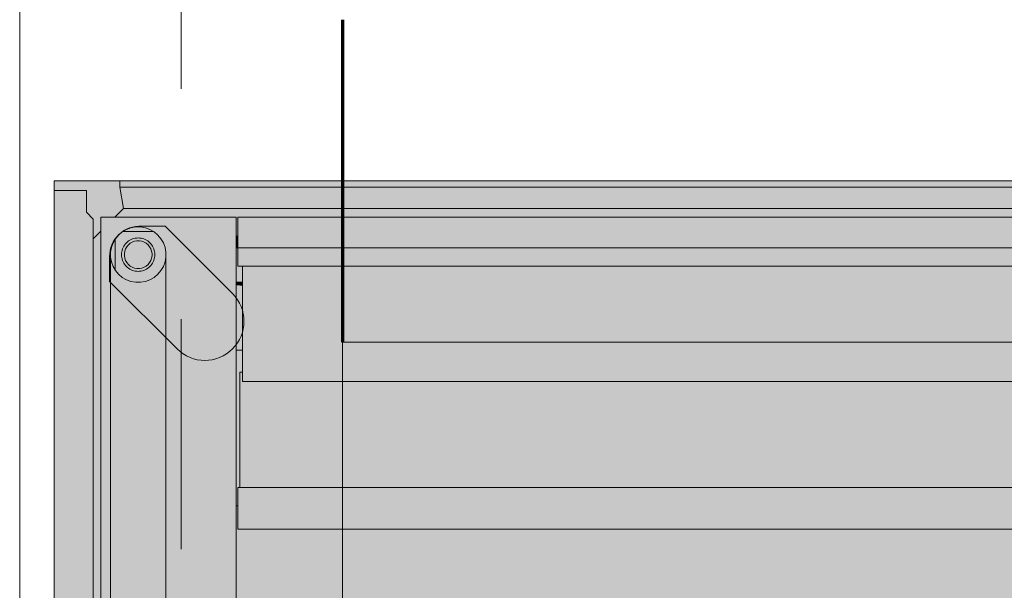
# Model space of a CAD drawing. Header units: metres. Extents: x -3.6 to 85.2, y -11 to 16.8.
# Tile 208 of 256: x 30.07 to 30.497, y 3.972 to 4.22. Entities that reach past the tile are written whole.
import ezdxf

# ---------------------------------------------------------------- set-up
doc = ezdxf.new("R2010")
doc.units = ezdxf.units.M
doc.header["$MEASUREMENT"] = 0
doc.linetypes.add('Achse', pattern=[0.2, 0.1, -0.05, 0, -0.05])
for name, color, linetype in [('653 - Abdeckung.TB Verkofferung', 7, 'Continuous'), ('Neubau_612 - Struktur.Stahlbau', 7, 'Continuous'), ('Neubau_701 - Einrichtung.Möbel', 7, 'Continuous')]:
    doc.layers.add(name, color=color, linetype=linetype)

msp = doc.modelspace()

# ---------------------------------------------------------------- hatches: boundary and pattern name
at = {"layer": '653 - Abdeckung.TB Verkofferung', "linetype": 'Continuous', "lineweight": 0, "true_color": 0x1c1c1c}
msp.add_hatch(color=250, dxfattribs=at).paths.add_polyline_path([(30.08488, 4.14998), (30.91083, 4.14998), (30.91083, 3.34998), (30.08488, 3.34998)])
at = {"layer": '653 - Abdeckung.TB Verkofferung', "linetype": 'Continuous', "lineweight": 13, "true_color": 0x737373}
msp.add_hatch(color=8, dxfattribs=at).paths.add_polyline_path([(30.16228, 4.10102), (30.13302, 4.13028), (30.12296, 4.13028, 0.442652), (30.10898, 4.11697), (30.10898, 4.10624), (30.13824, 4.07698, 1)])
at = {"layer": 'Neubau_701 - Einrichtung.Möbel', "linetype": 'Continuous', "lineweight": 0, "true_color": 0x3a3a3a}
for points in [[(30.11337, 4.14998), (30.11337, 4.14726), (30.86484, 4.14726), (30.86484, 4.14998)], [(30.11337, 4.14726), (30.115, 4.13799), (30.86321, 4.13799), (30.86484, 4.14726)], [(30.09889, 4.14577), (30.08488, 4.14577), (30.08488, 3.73025), (30.10189, 3.73025), (30.10189, 4.13336), (30.09889, 4.13636)], [(30.11123, 4.13421), (30.1639, 4.13421), (30.1639, 4.12595), (30.16465, 4.12595), (30.16465, 4.13421), (30.81356, 4.13421), (30.81356, 4.12595), (30.81431, 4.12595), (30.81431, 4.13421), (30.86698, 4.13421), (30.86321, 4.13799), (30.115, 4.13799)], [(30.81356, 4.13421), (30.16465, 4.13421), (30.16465, 4.12095), (30.81356, 4.12095)], [(30.12032, 4.12996), (30.11825, 4.12959), (30.11628, 4.12887), (30.11469, 4.12795), (30.12805, 4.12795), (30.12647, 4.12887), (30.12449, 4.12959), (30.12242, 4.12996)], [(30.10511, 4.12809), (30.10189, 4.12487), (30.10189, 3.75509), (30.10217, 3.75504), (30.10217, 3.75351), (30.10189, 3.75356), (30.10189, 3.73025), (30.10134, 3.73025), (30.10134, 3.72697), (30.10217, 3.72712), (30.10217, 3.7256), (30.10134, 3.72545), (30.10134, 3.72435), (30.10189, 3.72435), (30.10189, 3.37509), (30.10511, 3.37187)], [(30.1639, 4.12595), (30.1639, 4.12095), (30.16465, 4.12095), (30.16465, 4.12595)], [(30.11045, 4.12304), (30.10973, 4.12106), (30.10936, 4.11899), (30.10936, 4.11689), (30.10973, 4.11482), (30.11045, 4.11285), (30.11136, 4.11125), (30.11136, 4.12463)], [(30.12085, 4.12395), (30.11981, 4.12377), (30.11882, 4.12341), (30.11791, 4.12288), (30.11711, 4.12221), (30.11643, 4.1214), (30.11591, 4.12049), (30.11555, 4.1195), (30.11537, 4.11847), (30.11537, 4.11742), (30.11555, 4.11638), (30.11591, 4.11539), (30.11643, 4.11448), (30.11711, 4.11368), (30.11791, 4.113), (30.11882, 4.11248), (30.11981, 4.11212), (30.12085, 4.11193), (30.1219, 4.11193), (30.12293, 4.11212), (30.12392, 4.11248), (30.12483, 4.113), (30.12563, 4.11368), (30.12631, 4.11448), (30.12683, 4.11539), (30.12719, 4.11638), (30.12737, 4.11742), (30.12737, 4.11847), (30.12719, 4.1195), (30.12683, 4.12049), (30.12631, 4.1214), (30.12563, 4.12221), (30.12483, 4.12288), (30.12392, 4.12341), (30.12293, 4.12377), (30.1219, 4.12395)], [(30.1639, 4.12095), (30.1639, 4.10593), (30.16666, 4.10593), (30.16666, 4.11294), (30.16465, 4.11294), (30.16465, 4.12095)], [(30.81356, 4.11294), (30.81356, 4.12095), (30.16465, 4.12095), (30.16465, 4.11294)], [(30.13338, 4.11689), (30.13301, 4.11482), (30.1323, 4.11285), (30.13124, 4.11102), (30.12989, 4.10941), (30.12828, 4.10806), (30.12647, 4.10701), (30.12449, 4.10629), (30.12242, 4.10593), (30.12032, 4.10593), (30.11825, 4.10629), (30.11628, 4.10701), (30.11446, 4.10806), (30.11285, 4.10941), (30.1115, 4.11102), (30.11045, 4.11285), (30.10973, 4.11482), (30.10936, 4.11689), (30.10936, 3.38307), (30.10973, 3.38514), (30.11045, 3.38712), (30.1115, 3.38894), (30.11285, 3.39055), (30.11446, 3.3919), (30.11628, 3.39295), (30.11825, 3.39367), (30.12032, 3.39404), (30.12242, 3.39404), (30.12449, 3.39367), (30.12647, 3.39295), (30.12828, 3.3919), (30.12989, 3.39055), (30.13124, 3.38894), (30.1323, 3.38712), (30.13301, 3.38514), (30.13338, 3.38307)], [(30.81154, 4.11294), (30.16666, 4.11294), (30.16666, 4.06287), (30.81154, 4.06287)], [(30.1639, 4.10461), (30.16666, 4.10449), (30.16666, 4.10593), (30.1639, 4.10593)], [(30.1639, 4.10461), (30.1639, 4.07639), (30.16666, 4.07639), (30.16666, 4.10449)], [(30.16545, 4.01682), (30.81276, 4.01682), (30.81276, 4.06688), (30.81154, 4.06688), (30.81154, 4.06287), (30.16666, 4.06287), (30.16666, 4.06688), (30.16545, 4.06688)], [(30.81356, 4.01682), (30.16465, 4.01682), (30.16465, 3.99879), (30.81356, 3.99879)]]:
    msp.add_hatch(color=250, dxfattribs=at).paths.add_polyline_path(points)
h = msp.add_hatch(color=250, dxfattribs=at)
h.paths.add_polyline_path([(30.10511, 3.36575), (30.1639, 3.36575), (30.1639, 4.13421), (30.10511, 4.13421)])
h.paths.add_polyline_path([(30.12242, 4.12996), (30.12449, 4.12959), (30.12647, 4.12887), (30.12828, 4.12782), (30.12989, 4.12647), (30.13124, 4.12486), (30.1323, 4.12304), (30.13301, 4.12106), (30.13338, 4.11899), (30.13338, 3.38097), (30.13301, 3.3789), (30.1323, 3.37693), (30.13124, 3.3751), (30.12989, 3.37349), (30.12828, 3.37214), (30.12647, 3.37109), (30.12449, 3.37037), (30.12242, 3.37001), (30.12032, 3.37001), (30.11825, 3.37037), (30.11628, 3.37109), (30.11446, 3.37214), (30.11285, 3.37349), (30.1115, 3.3751), (30.11045, 3.37693), (30.10973, 3.3789), (30.10936, 3.38097), (30.10936, 4.11899), (30.10973, 4.12106), (30.11045, 4.12304), (30.1115, 4.12486), (30.11285, 4.12647), (30.11446, 4.12782), (30.11628, 4.12887), (30.11825, 4.12959), (30.12032, 4.12996)], flags=0)
h = msp.add_hatch(color=250, dxfattribs=at)
h.paths.add_polyline_path([(30.12805, 4.12795), (30.11469, 4.12795), (30.11446, 4.12782), (30.11285, 4.12647), (30.1115, 4.12486), (30.11136, 4.12463), (30.11136, 4.11125), (30.1115, 4.11102), (30.11285, 4.10941), (30.11446, 4.10806), (30.11628, 4.10701), (30.11825, 4.10629), (30.12032, 4.10593), (30.12242, 4.10593), (30.12449, 4.10629), (30.12647, 4.10701), (30.12828, 4.10806), (30.12989, 4.10941), (30.13124, 4.11102), (30.1323, 4.11285), (30.13301, 4.11482), (30.13338, 4.11689), (30.13338, 4.11899), (30.13301, 4.12106), (30.1323, 4.12304), (30.13124, 4.12486), (30.12989, 4.12647), (30.12828, 4.12782)])
h.paths.add_polyline_path([(30.12263, 4.12509), (30.12385, 4.12476), (30.125, 4.12423), (30.12603, 4.1235), (30.12693, 4.12261), (30.12765, 4.12157), (30.12819, 4.12042), (30.12852, 4.1192), (30.12863, 4.11794), (30.12852, 4.11668), (30.12819, 4.11546), (30.12765, 4.11431), (30.12693, 4.11328), (30.12603, 4.11238), (30.125, 4.11166), (30.12385, 4.11112), (30.12263, 4.11079), (30.12137, 4.11068), (30.12011, 4.11079), (30.11889, 4.11112), (30.11774, 4.11166), (30.11671, 4.11238), (30.11581, 4.11328), (30.11509, 4.11431), (30.11455, 4.11546), (30.11423, 4.11668), (30.11412, 4.11794), (30.11423, 4.1192), (30.11455, 4.12042), (30.11509, 4.12157), (30.11581, 4.12261), (30.11671, 4.1235), (30.11774, 4.12423), (30.11889, 4.12476), (30.12011, 4.12509), (30.12137, 4.1252)], flags=0)
h = msp.add_hatch(color=250, dxfattribs=at)
h.paths.add_polyline_path([(30.12011, 4.12509), (30.11889, 4.12476), (30.11774, 4.12423), (30.11671, 4.1235), (30.11581, 4.12261), (30.11509, 4.12157), (30.11455, 4.12042), (30.11423, 4.1192), (30.11412, 4.11794), (30.11423, 4.11668), (30.11455, 4.11546), (30.11509, 4.11431), (30.11581, 4.11328), (30.11671, 4.11238), (30.11774, 4.11166), (30.11889, 4.11112), (30.12011, 4.11079), (30.12137, 4.11068), (30.12263, 4.11079), (30.12385, 4.11112), (30.125, 4.11166), (30.12603, 4.11238), (30.12693, 4.11328), (30.12765, 4.11431), (30.12819, 4.11546), (30.12852, 4.11668), (30.12863, 4.11794), (30.12852, 4.1192), (30.12819, 4.12042), (30.12765, 4.12157), (30.12693, 4.12261), (30.12603, 4.1235), (30.125, 4.12423), (30.12385, 4.12476), (30.12263, 4.12509), (30.12137, 4.1252)])
h.paths.add_polyline_path([(30.1219, 4.12395), (30.12293, 4.12377), (30.12392, 4.12341), (30.12483, 4.12288), (30.12563, 4.12221), (30.12631, 4.1214), (30.12683, 4.12049), (30.12719, 4.1195), (30.12737, 4.11847), (30.12737, 4.11742), (30.12719, 4.11638), (30.12683, 4.11539), (30.12631, 4.11448), (30.12563, 4.11368), (30.12483, 4.113), (30.12392, 4.11248), (30.12293, 4.11212), (30.1219, 4.11193), (30.12085, 4.11193), (30.11981, 4.11212), (30.11882, 4.11248), (30.11791, 4.113), (30.11711, 4.11368), (30.11643, 4.11448), (30.11591, 4.11539), (30.11555, 4.11638), (30.11537, 4.11742), (30.11537, 4.11847), (30.11555, 4.1195), (30.11591, 4.12049), (30.11643, 4.1214), (30.11711, 4.12221), (30.11791, 4.12288), (30.11882, 4.12341), (30.11981, 4.12377), (30.12085, 4.12395)], flags=0)
h = msp.add_hatch(color=250, dxfattribs=at)
h.paths.add_polyline_path([(30.16465, 4.00881), (30.1639, 4.00881), (30.1639, 3.49116), (30.16465, 3.49116), (30.16465, 3.50117), (30.81356, 3.50117), (30.81356, 3.49116), (30.81431, 3.49116), (30.81431, 4.00881), (30.81356, 4.00881), (30.81356, 3.99879), (30.16465, 3.99879)])
h.paths.add_polyline_path([(30.22894, 3.90518), (30.74927, 3.90518), (30.74927, 3.59479), (30.22894, 3.59479)], flags=0)

# ---------------------------------------------------------------- linework, layer by layer
at = {"layer": '653 - Abdeckung.TB Verkofferung', "color": 1, "linetype": 'Continuous', "lineweight": 18, "flags": 128}
msp.add_lwpolyline([(30.08488, 4.14998), (30.91083, 4.14998), (30.91083, 3.34998), (30.08488, 3.34998)], close=True, dxfattribs=at)
msp.add_lwpolyline([(30.16228, 4.10102), (30.13302, 4.13028), (30.12296, 4.13028, 0.442652), (30.10898, 4.11697), (30.10898, 4.10624), (30.13824, 4.07698, 1)], format="xyb", close=True, dxfattribs=at)
at = {"layer": 'Neubau_612 - Struktur.Stahlbau', "color": 1, "linetype": 'Continuous', "lineweight": 13}
for p, q in [((30.06997, 0.38998), (30.06997, 5.40998)), ((30.20997, 3.41998), (30.20997, 4.07998)), ((30.20997, 4.07998), (30.76997, 4.07998))]:
    msp.add_line(p, q, dxfattribs=at)
at = {"layer": 'Neubau_612 - Struktur.Stahlbau', "color": 1, "linetype": 'Achse', "lineweight": 9}
for p, q in [((30.13997, 0.38998), (30.13997, 5.40998)), ((30.13997, 4.14998), (30.83997, 4.14998))]:
    msp.add_line(p, q, dxfattribs=at)
at = {"layer": 'Neubau_612 - Struktur.Stahlbau', "color": 1, "linetype": 'Continuous', "lineweight": 70}
msp.add_line((30.20997, 4.21998), (30.20997, 4.07998), dxfattribs=at)
at = {"layer": 'Neubau_701 - Einrichtung.Möbel', "color": 7, "linetype": 'Continuous', "lineweight": 13, "true_color": 0xebebeb}
for p, q in [((30.86484, 4.14998), (30.11337, 4.14998)), ((30.11337, 4.14726), (30.11337, 4.14998)), ((30.86484, 4.14726), (30.11337, 4.14726)), ((30.11337, 4.14726), (30.115, 4.13799)), ((30.09889, 4.14577), (30.08488, 4.14577)), ((30.08488, 3.73025), (30.08488, 4.14577)), ((30.09889, 4.13636), (30.09889, 4.14577)), ((30.09889, 4.13636), (30.10189, 4.13336)), ((30.10511, 3.36575), (30.10511, 4.13421)), ((30.10511, 4.13421), (30.1639, 4.13421)), ((30.11123, 4.13421), (30.115, 4.13799)), ((30.115, 4.13799), (30.86321, 4.13799)), ((30.1639, 4.13421), (30.1639, 4.00881)), ((30.16465, 4.13421), (30.16465, 4.12095)), ((30.81356, 4.13421), (30.16465, 4.13421)), ((30.10189, 4.13336), (30.10189, 3.73025)), ((30.12032, 4.12996), (30.11825, 4.12959)), ((30.12242, 4.12996), (30.12032, 4.12996)), ((30.12449, 4.12959), (30.12242, 4.12996)), ((30.10189, 4.12487), (30.10511, 4.12809)), ((30.11285, 4.12647), (30.1115, 4.12486)), ((30.11446, 4.12782), (30.11285, 4.12647)), ((30.11628, 4.12887), (30.11446, 4.12782)), ((30.11469, 4.12795), (30.12805, 4.12795)), ((30.11825, 4.12959), (30.11628, 4.12887)), ((30.12647, 4.12887), (30.12449, 4.12959)), ((30.12828, 4.12782), (30.12647, 4.12887)), ((30.12989, 4.12647), (30.12828, 4.12782)), ((30.13124, 4.12486), (30.12989, 4.12647)), ((30.1639, 4.12595), (30.16465, 4.12595)), ((30.11045, 4.12304), (30.10973, 4.12106)), ((30.1115, 4.12486), (30.11045, 4.12304)), ((30.11136, 4.11125), (30.11136, 4.12463)), ((30.11482, 4.121), (30.11509, 4.12157)), ((30.11509, 4.12157), (30.11545, 4.12209)), ((30.11545, 4.12209), (30.11581, 4.12261)), ((30.11581, 4.12261), (30.11626, 4.12306)), ((30.11591, 4.12049), (30.11643, 4.1214)), ((30.11626, 4.12306), (30.11671, 4.1235)), ((30.11643, 4.1214), (30.11711, 4.12221)), ((30.11671, 4.1235), (30.11723, 4.12387)), ((30.11711, 4.12221), (30.11791, 4.12288)), ((30.11723, 4.12387), (30.11774, 4.12423)), ((30.11774, 4.12423), (30.11832, 4.1245)), ((30.11791, 4.12288), (30.11882, 4.12341)), ((30.11832, 4.1245), (30.11889, 4.12476)), ((30.11882, 4.12341), (30.11981, 4.12377)), ((30.11889, 4.12476), (30.1195, 4.12493)), ((30.1195, 4.12493), (30.12011, 4.12509)), ((30.11981, 4.12377), (30.12085, 4.12395)), ((30.12011, 4.12509), (30.12074, 4.12515)), ((30.12074, 4.12515), (30.12137, 4.1252)), ((30.12085, 4.12395), (30.12137, 4.12395)), ((30.12137, 4.1252), (30.122, 4.12515)), ((30.12137, 4.12395), (30.1219, 4.12395)), ((30.1219, 4.12395), (30.12293, 4.12377)), ((30.122, 4.12515), (30.12263, 4.12509)), ((30.12263, 4.12509), (30.12324, 4.12493)), ((30.12293, 4.12377), (30.12392, 4.12341)), ((30.12324, 4.12493), (30.12385, 4.12476)), ((30.12385, 4.12476), (30.12443, 4.1245)), ((30.12392, 4.12341), (30.12483, 4.12288)), ((30.12443, 4.1245), (30.125, 4.12423)), ((30.12483, 4.12288), (30.12563, 4.12221)), ((30.125, 4.12423), (30.12552, 4.12387)), ((30.12552, 4.12387), (30.12603, 4.1235)), ((30.12563, 4.12221), (30.12631, 4.1214)), ((30.12603, 4.1235), (30.12648, 4.12306)), ((30.12631, 4.1214), (30.12683, 4.12049)), ((30.12648, 4.12306), (30.12693, 4.12261)), ((30.12693, 4.12261), (30.12729, 4.12209)), ((30.12729, 4.12209), (30.12765, 4.12157)), ((30.12765, 4.12157), (30.12792, 4.121)), ((30.1323, 4.12304), (30.13124, 4.12486)), ((30.13301, 4.12106), (30.1323, 4.12304)), ((30.10973, 4.12106), (30.10936, 4.11899)), ((30.10936, 4.11899), (30.10936, 4.11689)), ((30.11412, 4.11794), (30.11417, 4.11857)), ((30.11417, 4.11731), (30.11412, 4.11794)), ((30.11417, 4.11857), (30.11423, 4.1192)), ((30.11423, 4.11668), (30.11417, 4.11731)), ((30.11423, 4.1192), (30.11439, 4.11981)), ((30.11439, 4.11981), (30.11455, 4.12042)), ((30.11455, 4.12042), (30.11482, 4.121)), ((30.11537, 4.11847), (30.11555, 4.1195)), ((30.11537, 4.11742), (30.11537, 4.11847)), ((30.11555, 4.11638), (30.11537, 4.11742)), ((30.11555, 4.1195), (30.11591, 4.12049)), ((30.12683, 4.12049), (30.12719, 4.1195)), ((30.12719, 4.1195), (30.12737, 4.11847)), ((30.12737, 4.11742), (30.12719, 4.11638)), ((30.12737, 4.11847), (30.12737, 4.11742)), ((30.12792, 4.121), (30.12819, 4.12042)), ((30.12819, 4.12042), (30.12835, 4.11981)), ((30.12835, 4.11981), (30.12852, 4.1192)), ((30.12852, 4.1192), (30.12857, 4.11857)), ((30.12857, 4.11731), (30.12852, 4.11668)), ((30.12857, 4.11857), (30.12863, 4.11794)), ((30.12863, 4.11794), (30.12857, 4.11731)), ((30.13338, 4.11899), (30.13301, 4.12106)), ((30.13338, 4.11689), (30.13338, 4.11899)), ((30.1639, 4.12095), (30.16465, 4.12095)), ((30.16465, 4.12095), (30.16465, 4.11294)), ((30.16465, 4.12095), (30.81356, 4.12095)), ((30.10936, 4.11689), (30.10936, 3.38307)), ((30.10936, 4.11689), (30.10973, 4.11482)), ((30.10973, 4.11482), (30.11045, 4.11285)), ((30.11045, 4.11285), (30.1115, 4.11102)), ((30.11439, 4.11607), (30.11423, 4.11668)), ((30.11455, 4.11546), (30.11439, 4.11607)), ((30.11482, 4.11489), (30.11455, 4.11546)), ((30.11509, 4.11431), (30.11482, 4.11489)), ((30.11545, 4.11379), (30.11509, 4.11431)), ((30.11581, 4.11328), (30.11545, 4.11379)), ((30.11591, 4.11539), (30.11555, 4.11638)), ((30.11626, 4.11283), (30.11581, 4.11328)), ((30.11643, 4.11448), (30.11591, 4.11539)), ((30.11671, 4.11238), (30.11626, 4.11283)), ((30.11711, 4.11368), (30.11643, 4.11448)), ((30.11791, 4.113), (30.11711, 4.11368)), ((30.11882, 4.11248), (30.11791, 4.113)), ((30.12483, 4.113), (30.12392, 4.11248)), ((30.12563, 4.11368), (30.12483, 4.113)), ((30.12631, 4.11448), (30.12563, 4.11368)), ((30.12648, 4.11283), (30.12603, 4.11238)), ((30.12683, 4.11539), (30.12631, 4.11448)), ((30.12693, 4.11328), (30.12648, 4.11283)), ((30.12719, 4.11638), (30.12683, 4.11539)), ((30.12729, 4.11379), (30.12693, 4.11328)), ((30.12765, 4.11431), (30.12729, 4.11379)), ((30.12792, 4.11489), (30.12765, 4.11431)), ((30.12819, 4.11546), (30.12792, 4.11489)), ((30.12835, 4.11607), (30.12819, 4.11546)), ((30.12852, 4.11668), (30.12835, 4.11607)), ((30.13124, 4.11102), (30.1323, 4.11285)), ((30.1323, 4.11285), (30.13301, 4.11482)), ((30.13301, 4.11482), (30.13338, 4.11689)), ((30.13338, 3.38307), (30.13338, 4.11689)), ((30.16465, 4.11294), (30.81356, 4.11294)), ((30.16666, 4.11294), (30.16666, 4.06287)), ((30.1115, 4.11102), (30.11285, 4.10941)), ((30.11285, 4.10941), (30.11446, 4.10806)), ((30.11723, 4.11202), (30.11671, 4.11238)), ((30.11774, 4.11166), (30.11723, 4.11202)), ((30.11832, 4.11139), (30.11774, 4.11166)), ((30.11889, 4.11112), (30.11832, 4.11139)), ((30.11981, 4.11212), (30.11882, 4.11248)), ((30.1195, 4.11096), (30.11889, 4.11112)), ((30.12011, 4.11079), (30.1195, 4.11096)), ((30.12085, 4.11193), (30.11981, 4.11212)), ((30.12074, 4.11074), (30.12011, 4.11079)), ((30.12137, 4.11068), (30.12074, 4.11074)), ((30.1219, 4.11193), (30.12085, 4.11193)), ((30.122, 4.11074), (30.12137, 4.11068)), ((30.12293, 4.11212), (30.1219, 4.11193)), ((30.12263, 4.11079), (30.122, 4.11074)), ((30.12324, 4.11096), (30.12263, 4.11079)), ((30.12392, 4.11248), (30.12293, 4.11212)), ((30.12385, 4.11112), (30.12324, 4.11096)), ((30.12443, 4.11139), (30.12385, 4.11112)), ((30.125, 4.11166), (30.12443, 4.11139)), ((30.12552, 4.11202), (30.125, 4.11166)), ((30.12603, 4.11238), (30.12552, 4.11202)), ((30.12828, 4.10806), (30.12989, 4.10941)), ((30.12989, 4.10941), (30.13124, 4.11102)), ((30.11446, 4.10806), (30.11628, 4.10701)), ((30.11628, 4.10701), (30.11825, 4.10629)), ((30.11825, 4.10629), (30.12032, 4.10593)), ((30.12032, 4.10593), (30.12242, 4.10593)), ((30.12242, 4.10593), (30.12449, 4.10629)), ((30.12449, 4.10629), (30.12647, 4.10701)), ((30.12647, 4.10701), (30.12828, 4.10806)), ((30.1639, 4.10593), (30.16666, 4.10593)), ((30.1639, 4.07639), (30.16666, 4.07639)), ((30.16545, 4.01682), (30.16545, 4.06688)), ((30.16545, 4.06688), (30.16666, 4.06688)), ((30.81154, 4.06287), (30.16666, 4.06287)), ((30.81356, 4.01682), (30.16465, 4.01682)), ((30.16465, 4.01682), (30.16465, 3.99879)), ((30.1639, 3.49116), (30.1639, 4.00881)), ((30.1639, 4.00881), (30.16465, 4.00881)), ((30.16465, 3.99879), (30.81356, 3.99879))]:
    msp.add_line(p, q, dxfattribs=at)

doc.saveas('drawing.dxf')
